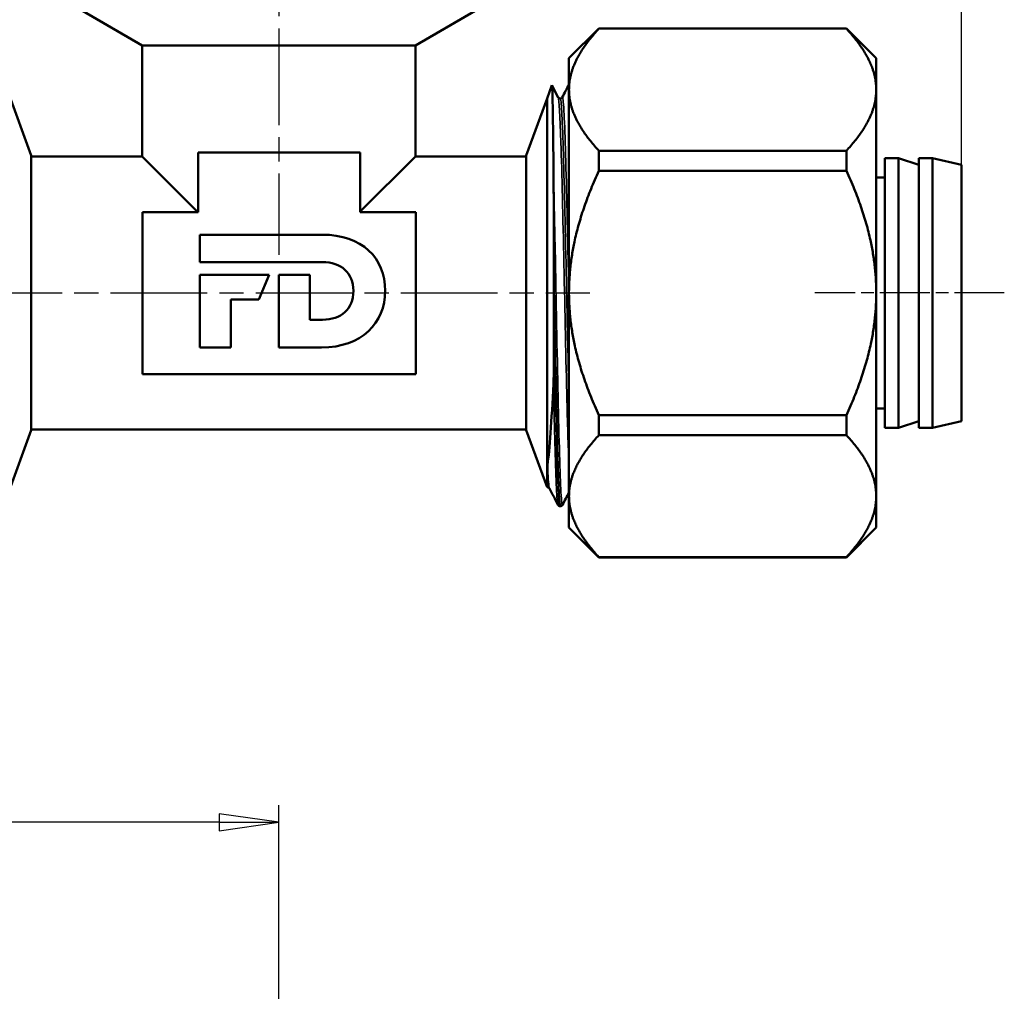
# Model space of a CAD drawing. Header units: millimetres. Extents: x -616 to 1578, y -69 to 356.
# Tile 7 of 13: x 57 to 114, y 163 to 220. Entities that reach past the tile are written whole.
import ezdxf

# ---------------------------------------------------------------- set-up
doc = ezdxf.new("R2010")
doc.units = ezdxf.units.MM
doc.linetypes.add('CHAIN', pattern=[0.7087, 0.4724, -0.0591, 0.1181, -0.0591])
for name, color, linetype, lineweight in [('Видимые тонкие (ГОСТ)', 7, 'Continuous', 35), ('Видимый контур (ГОСТ)', 7, 'Continuous', 50), ('Осевая линия (ГОСТ)', 7, 'Continuous', 25), ('Размер (ГОСТ)', 7, 'Continuous', 25)]:
    doc.layers.add(name, color=color, linetype=linetype, lineweight=lineweight)
doc.styles.add('Обычный текст (ГОСТ)', font='GOST Common Italic.ttf')
doc.dimstyles.new('Обычный (ГОСТ)', dxfattribs={"dimtxt": 3.5, "dimasz": 3.5, "dimexe": 1, "dimexo": 0, "dimgap": 0.5, "dimtad": 1, "dimrnd": 1e-08, "dimtxsty": 'Обычный текст (ГОСТ)', "dimblk": 'Filled-1', "dimcen": 0.09, "dimdle": 15, "dimclrd": 256, "dimclre": 256, "dimclrt": 256, "dimazin": 2, "dimtfac": 0.714286, "dimtdec": 3, "dimtmove": 0, "dimatfit": 3, "dimfxl": 1, "dimtolj": 1, "dimlwd": 25, "dimlwe": 25, "dimarcsym": 0})

# ---------------------------------------------------------------- blocks, each defined once
blk = doc.blocks.new('Filled-1')
at = {"color": 0}
for p, q in [((0, 0), (-1, 0.143)), ((-1, 0.143), (-1, -0.143)), ((-1, 0), (0, 0)), ((-1, -0.143), (0, 0))]:
    blk.add_line(p, q, dxfattribs=at)
at = {"color": 0, "flags": 128}
blk.add_lwpolyline([(-1, -0.143), (0, 0), (-1, 0.143), (-1, -0.143)], dxfattribs=at)
at = {"color": 0}
blk.add_solid([(-1, -0.143), (0, 0), (-1, 0.143), (-1, -0.143)], dxfattribs=at)
blk = doc.blocks.new('*D8')
at = {"layer": 'Defpoints', "color": 0, "linetype": 'Continuous', "transparency": 16777216}
for p in [(111.851, 249.969), (31.851, 211.073), (111.851, 211.073)]:
    blk.add_point(p, dxfattribs=at)
at = {"layer": 'Размер (ГОСТ)', "linetype": 'Continuous', "lineweight": 25, "transparency": 16777216}
for p, q in [((31.851, 211.073), (31.851, 250.969)), ((111.851, 211.073), (111.851, 250.969)), ((35.351, 249.969), (108.351, 249.969))]:
    blk.add_line(p, q, dxfattribs=at)
at = {"layer": 'Размер (ГОСТ)', "linetype": 'Continuous', "lineweight": 25, "transparency": 16777216, "xscale": 3.5, "yscale": 3.5, "zscale": 3.5, "rotation": 180}
blk.add_blockref('Filled-1', (31.851, 249.969), dxfattribs=at)
at = {"layer": 'Размер (ГОСТ)', "linetype": 'Continuous', "lineweight": 25, "transparency": 16777216, "xscale": 3.5, "yscale": 3.5, "zscale": 3.5}
blk.add_blockref('Filled-1', (111.851, 249.969), dxfattribs=at)
at = {"layer": 'Размер (ГОСТ)', "linetype": 'Continuous', "lineweight": 25, "transparency": 16777216, "insert": (69.481, 253.969), "char_height": 3.5, "attachment_point": 1, "style": 'Обычный текст (ГОСТ)'}
blk.add_mtext('\\A1;80', dxfattribs=at)
blk = doc.blocks.new('*D9')
at = {"layer": 'Defpoints', "color": 0, "linetype": 'Continuous', "transparency": 16777216}
for p in [(31.851, 172.543), (71.851, 158.378), (31.851, 151.892)]:
    blk.add_point(p, dxfattribs=at)
at = {"layer": 'Размер (ГОСТ)', "linetype": 'Continuous', "lineweight": 25, "transparency": 16777216}
for p, q in [((31.851, 151.892), (31.851, 173.543)), ((71.851, 158.378), (71.851, 173.543)), ((68.351, 172.543), (35.351, 172.543))]:
    blk.add_line(p, q, dxfattribs=at)
at = {"layer": 'Размер (ГОСТ)', "linetype": 'Continuous', "lineweight": 25, "transparency": 16777216, "xscale": 3.5, "yscale": 3.5, "zscale": 3.5, "rotation": 180}
blk.add_blockref('Filled-1', (31.851, 172.543), dxfattribs=at)
at = {"layer": 'Размер (ГОСТ)', "linetype": 'Continuous', "lineweight": 25, "transparency": 16777216, "xscale": 3.5, "yscale": 3.5, "zscale": 3.5}
blk.add_blockref('Filled-1', (71.851, 172.543), dxfattribs=at)
at = {"layer": 'Размер (ГОСТ)', "linetype": 'Continuous', "lineweight": 25, "transparency": 16777216, "insert": (49.316, 176.543), "char_height": 3.5, "attachment_point": 1, "style": 'Обычный текст (ГОСТ)'}
blk.add_mtext('\\A1;40', dxfattribs=at)

msp = doc.modelspace()

# ---------------------------------------------------------------- linework, layer by layer
at = {"layer": 'Видимые тонкие (ГОСТ)'}
for points, knots in [([(88.851, 193.393), (88.811, 194.296), (88.77, 195.635), (88.729, 197.264), (88.671, 199.593), (88.613, 202.492), (88.555, 205.248), (88.497, 207.997), (88.439, 210.578), (88.381, 212.359), (88.329, 213.964), (88.277, 214.907), (88.225, 215.012)], [44.461858, 44.461858, 44.461858, 44.461858, 44.971872, 44.971872, 44.971872, 45.70102, 45.70102, 45.70102, 46.428334, 46.428334, 46.428334, 47.083867, 47.083867, 47.083867, 47.083867]), ([(88.851, 197.433), (88.808, 199.159), (88.765, 201.179), (88.722, 203.223), (88.664, 205.996), (88.606, 208.786), (88.548, 210.905), (88.49, 213.019), (88.432, 214.445), (88.374, 214.834), (88.362, 214.909), (88.351, 214.945), (88.34, 214.943)], [44.984937, 44.984937, 44.984937, 44.984937, 45.523676, 45.523676, 45.523676, 46.254275, 46.254275, 46.254275, 46.982995, 46.982995, 46.982995, 47.12389, 47.12389, 47.12389, 47.12389]), ([(88.851, 203.041), (88.811, 204.988), (88.77, 206.956), (88.729, 208.698), (88.671, 211.189), (88.613, 213.193), (88.555, 214.218), (88.522, 214.804), (88.489, 215.067), (88.455, 215.005)], [45.508017, 45.508017, 45.508017, 45.508017, 46.018031, 46.018031, 46.018031, 46.747179, 46.747179, 46.747179, 47.163913, 47.163913, 47.163913, 47.163913]), ([(88.475, 191.151), (88.444, 191.093), (88.413, 191.337), (88.382, 191.885), (88.326, 192.894), (88.269, 194.926), (88.212, 197.5), (88.155, 200.082), (88.098, 203.188), (88.042, 206.083), (88.009, 207.727), (87.977, 209.3), (87.945, 210.676)], [43.945365, 43.945365, 43.945365, 43.945365, 44.331682, 44.331682, 44.331682, 45.04375, 45.04375, 45.04375, 45.757678, 45.757678, 45.757678, 46.163143, 46.163143, 46.163143, 46.163143]), ([(88.205, 191.143), (88.151, 191.251), (88.096, 192.362), (88.042, 194.242), (88.009, 195.353), (87.977, 196.722), (87.945, 198.24)], [50.302414, 50.302414, 50.302414, 50.302414, 50.988428, 50.988428, 50.988428, 51.393893, 51.393893, 51.393893, 51.393893]), ([(87.705, 192.105), (87.698, 192.117), (87.692, 192.14), (87.686, 192.177), (87.655, 192.35), (87.625, 192.799), (87.595, 193.493)], [50.3055052, 50.3055052, 50.3055052, 50.3055052, 50.3853816, 50.3853816, 50.3853816, 50.7644893, 50.7644893, 50.7644893, 50.7644893])]:
    msp.add_open_spline(points, degree=3, knots=knots, dxfattribs=at)
msp.add_open_spline([(87.589, 192.171), (87.582, 192.171), (87.575, 192.186), (87.567, 192.218)], degree=3, dxfattribs=at)
at = {"layer": 'Видимый контур (ГОСТ)'}
for p, q in [((63.851, 218.058), (60.351, 220.079)), ((79.851, 218.058), (83.351, 220.079)), ((88.851, 217.308), (90.601, 219.058)), ((90.601, 219.044), (90.601, 219.058)), ((105.101, 219.058), (90.601, 219.058)), ((105.101, 219.044), (90.601, 219.044)), ((105.101, 219.058), (105.101, 219.044)), ((106.851, 217.308), (105.101, 219.058)), ((63.851, 218.058), (79.851, 218.058)), ((63.851, 218.058), (63.851, 211.558)), ((79.851, 218.058), (79.851, 211.558)), ((88.851, 217.308), (88.851, 215.466)), ((106.851, 215.466), (106.851, 217.308)), ((87.567, 214.946), (87.85, 215.723)), ((87.854, 215.725), (88.225, 215.013)), ((57.351, 211.605), (56, 215.317)), ((88.851, 215.466), (88.851, 203.558)), ((106.851, 203.558), (106.851, 215.466)), ((86.351, 211.605), (87.567, 214.946)), ((87.567, 192.171), (87.567, 214.946)), ((87.567, 214.946), (87.567, 192.171)), ((67.123, 211.795), (67.123, 208.295)), ((76.623, 211.795), (67.123, 211.795)), ((76.623, 208.295), (76.623, 211.795)), ((90.601, 210.713), (90.601, 211.889)), ((105.101, 211.889), (90.601, 211.889)), ((105.101, 211.889), (105.101, 210.713)), ((57.351, 195.512), (57.351, 211.605)), ((57.351, 211.558), (63.851, 211.558)), ((63.851, 211.558), (67.115, 208.295)), ((76.623, 208.331), (79.851, 211.558)), ((79.851, 211.558), (86.351, 211.558)), ((86.351, 211.605), (86.351, 195.512)), ((107.351, 211.459), (107.351, 195.658)), ((108.151, 211.459), (107.351, 211.459)), ((108.151, 211.459), (108.151, 195.658)), ((109.351, 211.073), (108.151, 211.459)), ((109.351, 211.459), (109.351, 195.658)), ((110.151, 211.459), (109.351, 211.459)), ((110.151, 211.459), (110.151, 195.658)), ((111.851, 211.073), (110.151, 211.459)), ((105.101, 210.713), (90.601, 210.713)), ((111.851, 211.073), (111.851, 196.044)), ((107.351, 210.324), (106.851, 210.324)), ((67.123, 208.295), (63.873, 208.295)), ((63.873, 208.295), (63.873, 198.795)), ((79.873, 208.295), (76.623, 208.295)), ((79.873, 198.795), (79.873, 208.295)), ((67.229, 206.971), (74.39, 206.971)), ((67.229, 205.366), (67.229, 206.971)), ((74.418, 205.366), (67.229, 205.366)), ((67.229, 204.615), (71.298, 204.615)), ((67.229, 200.364), (67.229, 204.615)), ((71.298, 204.615), (70.689, 203.18)), ((71.863, 200.364), (71.863, 204.615)), ((71.863, 204.615), (73.678, 204.615)), ((73.678, 204.615), (73.678, 201.987)), ((69.044, 203.18), (69.044, 200.364)), ((70.689, 203.18), (69.044, 203.18)), ((87.972, 202.766), (87.972, 203.565)), ((88.851, 203.558), (88.851, 191.651)), ((106.851, 191.651), (106.851, 203.558)), ((73.678, 201.987), (74.418, 201.987)), ((69.044, 200.364), (67.229, 200.364)), ((74.352, 200.364), (71.863, 200.364)), ((63.873, 198.795), (79.873, 198.795)), ((107.351, 196.793), (106.851, 196.793)), ((90.601, 195.228), (90.601, 196.404)), ((105.101, 196.404), (90.601, 196.404)), ((105.101, 196.404), (105.101, 195.228)), ((57.351, 195.558), (86.351, 195.558)), ((108.151, 195.658), (107.351, 195.658)), ((109.351, 196.044), (108.151, 195.658)), ((110.151, 195.658), (109.351, 195.658)), ((111.851, 196.044), (110.151, 195.658)), ((57.351, 195.512), (56, 191.8)), ((86.351, 195.512), (87.567, 192.171)), ((105.101, 195.228), (90.601, 195.228)), ((87.567, 192.171), (87.568, 192.169)), ((88.851, 191.651), (88.851, 189.808)), ((106.851, 189.808), (106.851, 191.651)), ((88.332, 191.058), (88.348, 191.058)), ((88.851, 189.808), (90.601, 188.058)), ((106.851, 189.808), (105.101, 188.058)), ((90.601, 188.058), (90.601, 188.073)), ((105.101, 188.073), (90.601, 188.073)), ((105.101, 188.058), (90.601, 188.058)), ((105.101, 188.073), (105.101, 188.058))]:
    msp.add_line(p, q, dxfattribs=at)
for points, weights in [([(90.601, 219.044), (88.851, 217.148), (88.851, 215.466)], [1.0173058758, 1.04021321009, 1]), ([(106.851, 215.466), (106.851, 217.148), (105.101, 219.044)], [1, 1.03347389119, 1.00416676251]), ([(88.851, 215.466), (88.851, 213.785), (90.601, 211.889)], [1, 1.04021321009, 1.0173058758]), ([(105.101, 211.889), (106.851, 213.785), (106.851, 215.466)], [1.00416676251, 1.03347389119, 1]), ([(90.601, 210.713), (88.851, 206.922), (88.851, 203.558)], [1.0173058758, 1.04021321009, 1]), ([(106.851, 203.558), (106.851, 206.922), (105.101, 210.713)], [1, 1.03347389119, 1.00416676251]), ([(88.851, 203.558), (88.851, 200.195), (90.601, 196.404)], [1, 1.04021321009, 1.0173058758]), ([(105.101, 196.404), (106.851, 200.195), (106.851, 203.558)], [1.00416676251, 1.03347389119, 1]), ([(90.601, 195.228), (88.851, 193.332), (88.851, 191.651)], [1.0173058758, 1.04021321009, 1]), ([(106.851, 191.651), (106.851, 193.332), (105.101, 195.228)], [1, 1.03347389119, 1.00416676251]), ([(88.851, 191.651), (88.851, 189.969), (90.601, 188.073)], [1, 1.04021321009, 1.0173058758]), ([(105.101, 188.073), (106.851, 189.969), (106.851, 191.651)], [1.00416676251, 1.03347389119, 1])]:
    msp.add_rational_spline(points, weights, degree=2, dxfattribs=at)
for points, knots in [([(87.85, 215.723), (87.856, 215.74), (87.862, 215.689), (87.881, 215.316), (87.894, 214.754), (87.919, 213.079), (87.932, 211.976), (87.945, 210.676)], [-1.185505, -1.185505, -1.185505, -1.185505, -0.962515, -0.962515, -0.483268, -0.483268, 0, 0, 0, 0]), ([(88.225, 215.013), (88.228, 215.008), (88.232, 214.998), (88.256, 214.975), (88.267, 214.967), (88.298, 214.952), (88.319, 214.946), (88.34, 214.946)], [0, 0, 0, 0, 0.0233957, 0.0233957, 0.03565937, 0.03565937, 0.04838038, 0.04838038, 0.04838038, 0.04838038]), ([(88.34, 214.946), (88.37, 214.946), (88.398, 214.958), (88.431, 214.98), (88.44, 214.99), (88.451, 215.005), (88.454, 215.01), (88.455, 215.013)], [0, 0, 0, 0, 0.01800131, 0.01800131, 0.03370583, 0.03370583, 0.04835951, 0.04835951, 0.04835951, 0.04835951]), ([(87.945, 210.676), (87.954, 209.717), (87.96, 208.652), (87.969, 206.252), (87.972, 204.912), (87.972, 203.565)], [-0.7618264, -0.7618264, -0.7618264, -0.7618264, -0.4040962, -0.4040962, 0, 0, 0, 0]), ([(88.348, 191.058), (88.291, 191.056), (88.235, 192.139), (88.179, 194.056), (88.122, 195.98), (88.065, 198.727), (88.009, 201.653), (87.997, 202.286), (87.984, 202.926), (87.972, 203.565)], [43.981361, 43.981361, 43.981361, 43.981361, 44.68952, 44.68952, 44.68952, 45.400097, 45.400097, 45.400097, 45.553644, 45.553644, 45.553644, 45.553644]), ([(87.972, 202.766), (87.972, 201.063), (87.967, 199.746), (87.955, 198.604), (87.95, 198.344), (87.945, 198.24)], [-0.1169957, -0.1169957, -0.1169957, -0.1169957, -0.0370455, -0.0370455, 0, 0, 0, 0]), ([(87.972, 202.766), (88.029, 199.792), (88.086, 196.9), (88.143, 194.779), (88.2, 192.658), (88.257, 191.325), (88.314, 191.095), (88.32, 191.071), (88.326, 191.059), (88.332, 191.06)], [-51.772849, -51.772849, -51.772849, -51.772849, -51.057523, -51.057523, -51.057523, -50.342466, -50.342466, -50.342466, -50.265482, -50.265482, -50.265482, -50.265482]), ([(87.945, 198.24), (87.887, 197.149), (87.829, 196.173), (87.713, 194.568), (87.655, 193.937), (87.595, 193.493)], [-0.7598371, -0.7598371, -0.7598371, -0.7598371, -0.372481, -0.372481, 0, 0, 0, 0]), ([(87.595, 193.493), (87.586, 193.424), (87.579, 193.167), (87.57, 192.61), (87.567, 192.33), (87.567, 192.218)], [-0.6909682, -0.6909682, -0.6909682, -0.6909682, -0.3676268, -0.3676268, 0, 0, 0, 0]), ([(87.705, 192.104), (87.702, 192.109), (87.697, 192.119), (87.674, 192.141), (87.662, 192.15), (87.631, 192.165), (87.61, 192.17), (87.589, 192.17)], [0, 0, 0, 0, 0.0233957, 0.0233957, 0.03565937, 0.03565937, 0.04838038, 0.04838038, 0.04838038, 0.04838038]), ([(88.332, 191.058), (88.302, 191.06), (88.274, 191.072), (88.246, 191.091), (88.239, 191.098), (88.218, 191.12), (88.211, 191.132), (88.205, 191.143)], [0, 0, 0, 0, 0.01740392, 0.01740392, 0.02637378, 0.02637378, 0.04774587, 0.04774587, 0.04774587, 0.04774587]), ([(88.475, 191.143), (88.469, 191.131), (88.461, 191.117), (88.435, 191.092), (88.423, 191.082), (88.39, 191.066), (88.369, 191.06), (88.348, 191.058)], [0, 0, 0, 0, 0.02319967, 0.02319967, 0.03526993, 0.03526993, 0.04776735, 0.04776735, 0.04776735, 0.04776735])]:
    msp.add_open_spline(points, degree=3, knots=knots, dxfattribs=at)
for points in [[(88.455, 215.013), (88.587, 215.266), (88.719, 215.519), (88.851, 215.773)], [(74.39, 206.971), (76.729, 206.971), (78.086, 205.612), (78.086, 203.687)], [(76.224, 203.676), (76.224, 204.734), (75.503, 205.366), (74.418, 205.366)], [(78.086, 203.687), (78.086, 201.78), (76.71, 200.364), (74.352, 200.364)], [(74.418, 201.987), (75.503, 201.987), (76.224, 202.593), (76.224, 203.676)], [(87.567, 192.218), (87.567, 192.185), (87.568, 192.169), (87.568, 192.169)], [(87.589, 192.17), (87.582, 192.17), (87.575, 192.17), (87.568, 192.169)], [(88.205, 191.143), (88.039, 191.463), (87.872, 191.783), (87.705, 192.104)], [(88.851, 191.865), (88.726, 191.625), (88.6, 191.384), (88.475, 191.143)]]:
    msp.add_open_spline(points, degree=3, dxfattribs=at)
at = {"layer": 'Осевая линия (ГОСТ)', "linetype": 'CHAIN', "ltscale": 11.993792}
for p, q in [((71.851, 227.558), (71.851, 205.795)), ((53.5, 203.558), (90.067, 203.558))]:
    msp.add_line(p, q, dxfattribs=at)
at = {"layer": 'Осевая линия (ГОСТ)', "linetype": 'CHAIN', "ltscale": 6.166231}
msp.add_line((114.351, 203.558), (103.251, 203.558), dxfattribs=at)

# ---------------------------------------------------------------- dimensions: what is measured, and where the dimension line sits
at = {"layer": 'Размер (ГОСТ)', "linetype": 'Continuous', "lineweight": 25}
for base, p1, p2, picture, middle in [((111.851, 249.969), (31.851, 211.073), (111.851, 211.073), '*D8', (71.851, 249.969)), ((31.851, 172.543), (71.851, 158.378), (31.851, 151.892), '*D9', (51.851, 172.543))]:
    dim = msp.add_linear_dim(base=base, p1=p1, p2=p2, angle=180, dimstyle='Обычный (ГОСТ)', override={"dimgap": 0.5, "dimdec": 2, "dimtol": 0, "dimlim": 0, "dimtp": 0, "dimtm": 0, "dimtdec": 3, "dimtofl": 0, "dimatfit": 1}, dxfattribs=at)
    dim.commit()
    dim.dimension.update_dxf_attribs({"geometry": picture, "text_midpoint": middle, "dimtype": 160})

doc.saveas('drawing.dxf')
